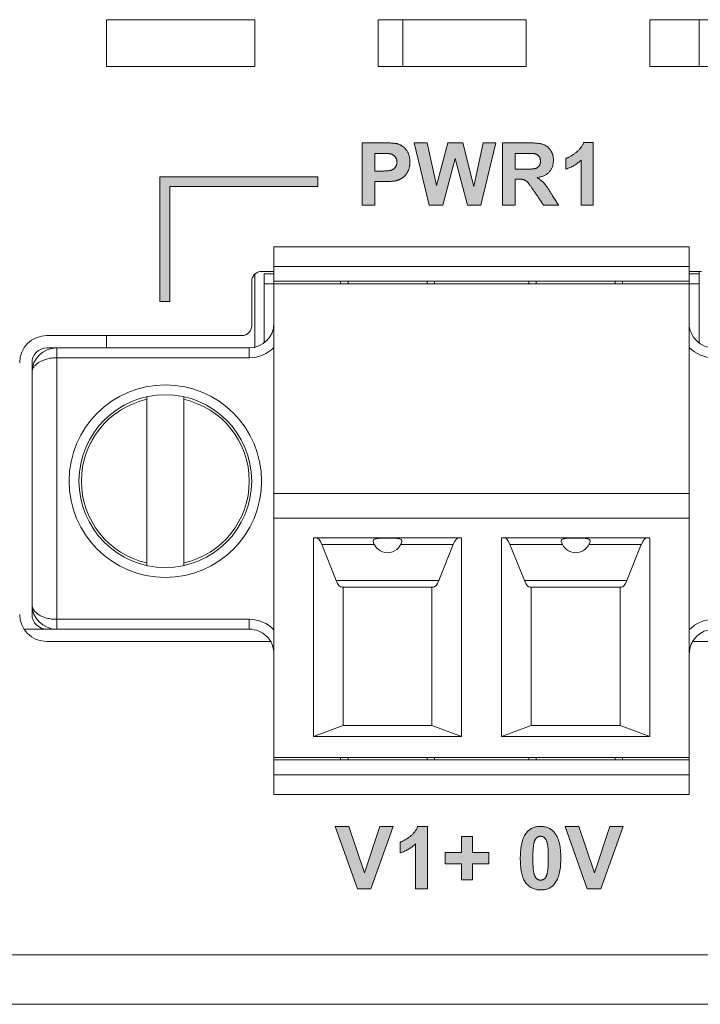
# Model space of a CAD drawing. Header units: millimetres. Extents: x 38 to 345, y 39 to 594.
# Tile 4 of 46: x 169 to 182, y 279 to 299. Entities that reach past the tile are written whole.
import ezdxf

# ---------------------------------------------------------------- set-up
doc = ezdxf.new("R2010")
doc.units = ezdxf.units.MM
doc.layers.add('PRINT', color=7, linetype='Continuous')

msp = doc.modelspace()

# ---------------------------------------------------------------- hatches: boundary and pattern name
at = {"layer": 'PRINT', "lineweight": 0}
h = msp.add_hatch(color=256, dxfattribs=at)
h.dxf.hatch_style = 2
edge = h.paths.add_edge_path()
edge.add_spline(control_points=[(175.45, 295.236), (175.45, 295.236), (175.45, 296.499), (175.45, 296.499), (175.45, 296.499), (175.859, 296.499), (175.859, 296.499), (176.014, 296.499), (176.115, 296.493), (176.162, 296.48), (176.234, 296.461), (176.295, 296.42), (176.344, 296.356), (176.392, 296.293), (176.417, 296.211), (176.417, 296.11), (176.417, 296.033), (176.403, 295.968), (176.375, 295.915), (176.347, 295.862), (176.311, 295.82), (176.267, 295.79), (176.224, 295.76), (176.18, 295.74), (176.135, 295.731), (176.074, 295.718), (175.986, 295.712), (175.871, 295.712), (175.871, 295.712), (175.705, 295.712), (175.705, 295.712), (175.705, 295.712), (175.705, 295.236), (175.705, 295.236), (175.705, 295.236), (175.45, 295.236), (175.45, 295.236)], knot_values=[0, 0, 0, 0, 1, 1, 1, 2, 2, 2, 3, 3, 3, 4, 4, 4, 5, 5, 5, 6, 6, 6, 7, 7, 7, 8, 8, 8, 9, 9, 9, 10, 10, 10, 11, 11, 11, 12, 12, 12, 12], degree=3, periodic=0)
edge = h.paths.add_edge_path()
edge.add_spline(control_points=[(175.705, 296.285), (175.705, 296.285), (175.705, 295.927), (175.705, 295.927), (175.705, 295.927), (175.844, 295.927), (175.844, 295.927), (175.945, 295.927), (176.012, 295.933), (176.046, 295.947), (176.08, 295.96), (176.106, 295.981), (176.125, 296.009), (176.145, 296.037), (176.154, 296.069), (176.154, 296.107), (176.154, 296.153), (176.141, 296.191), (176.114, 296.221), (176.087, 296.25), (176.053, 296.269), (176.011, 296.277), (175.981, 296.282), (175.92, 296.285), (175.828, 296.285), (175.828, 296.285), (175.705, 296.285), (175.705, 296.285)], knot_values=[0, 0, 0, 0, 1, 1, 1, 2, 2, 2, 3, 3, 3, 4, 4, 4, 5, 5, 5, 6, 6, 6, 7, 7, 7, 8, 8, 8, 9, 9, 9, 9], degree=3, periodic=0)
h = msp.add_hatch(color=256, dxfattribs=at)
h.dxf.hatch_style = 2
h.paths.add_polyline_path([(176.805, 295.236), (176.504, 296.499), (176.765, 296.499), (176.955, 295.632), (177.186, 296.499), (177.489, 296.499), (177.711, 295.617), (177.904, 296.499), (178.161, 296.499), (177.854, 295.236), (177.584, 295.236), (177.332, 296.18), (177.082, 295.236)])
h = msp.add_hatch(color=256, dxfattribs=at)
h.dxf.hatch_style = 2
edge = h.paths.add_edge_path()
edge.add_spline(control_points=[(178.292, 295.236), (178.292, 295.236), (178.292, 296.499), (178.292, 296.499), (178.292, 296.499), (178.828, 296.499), (178.828, 296.499), (178.963, 296.499), (179.062, 296.487), (179.122, 296.465), (179.184, 296.442), (179.233, 296.402), (179.269, 296.344), (179.306, 296.286), (179.325, 296.219), (179.325, 296.145), (179.325, 296.05), (179.297, 295.972), (179.241, 295.91), (179.185, 295.848), (179.102, 295.809), (178.991, 295.794), (179.046, 295.761), (179.092, 295.726), (179.128, 295.687), (179.164, 295.649), (179.212, 295.581), (179.273, 295.482), (179.273, 295.482), (179.427, 295.236), (179.427, 295.236), (179.427, 295.236), (179.122, 295.236), (179.122, 295.236), (179.122, 295.236), (178.938, 295.511), (178.938, 295.511), (178.872, 295.609), (178.828, 295.671), (178.803, 295.696), (178.779, 295.722), (178.754, 295.739), (178.727, 295.749), (178.7, 295.758), (178.657, 295.763), (178.598, 295.763), (178.598, 295.763), (178.547, 295.763), (178.547, 295.763), (178.547, 295.763), (178.547, 295.236), (178.547, 295.236), (178.547, 295.236), (178.292, 295.236), (178.292, 295.236)], knot_values=[0, 0, 0, 0, 1, 1, 1, 2, 2, 2, 3, 3, 3, 4, 4, 4, 5, 5, 5, 6, 6, 6, 7, 7, 7, 8, 8, 8, 9, 9, 9, 10, 10, 10, 11, 11, 11, 12, 12, 12, 13, 13, 13, 14, 14, 14, 15, 15, 15, 16, 16, 16, 17, 17, 17, 18, 18, 18, 18], degree=3, periodic=0)
edge = h.paths.add_edge_path()
edge.add_spline(control_points=[(178.547, 295.965), (178.547, 295.965), (178.735, 295.965), (178.735, 295.965), (178.858, 295.965), (178.934, 295.97), (178.965, 295.98), (178.995, 295.991), (179.019, 296.009), (179.036, 296.034), (179.053, 296.059), (179.062, 296.091), (179.062, 296.128), (179.062, 296.171), (179.05, 296.205), (179.028, 296.231), (179.005, 296.258), (178.973, 296.274), (178.932, 296.281), (178.911, 296.284), (178.849, 296.285), (178.746, 296.285), (178.746, 296.285), (178.547, 296.285), (178.547, 296.285), (178.547, 296.285), (178.547, 295.965), (178.547, 295.965)], knot_values=[0, 0, 0, 0, 1, 1, 1, 2, 2, 2, 3, 3, 3, 4, 4, 4, 5, 5, 5, 6, 6, 6, 7, 7, 7, 8, 8, 8, 9, 9, 9, 9], degree=3, periodic=0)
h = msp.add_hatch(color=256, dxfattribs=at)
h.dxf.hatch_style = 2
edge = h.paths.add_edge_path()
edge.add_spline(control_points=[(180.131, 295.236), (180.131, 295.236), (179.889, 295.236), (179.889, 295.236), (179.889, 295.236), (179.889, 296.148), (179.889, 296.148), (179.8, 296.066), (179.696, 296.004), (179.576, 295.965), (179.576, 295.965), (179.576, 296.184), (179.576, 296.184), (179.639, 296.205), (179.708, 296.244), (179.782, 296.302), (179.856, 296.36), (179.907, 296.427), (179.934, 296.504), (179.934, 296.504), (180.131, 296.504), (180.131, 296.504), (180.131, 296.504), (180.131, 295.236), (180.131, 295.236)], knot_values=[0, 0, 0, 0, 1, 1, 1, 2, 2, 2, 3, 3, 3, 4, 4, 4, 5, 5, 5, 6, 6, 6, 7, 7, 7, 8, 8, 8, 8], degree=3, periodic=0)
h = msp.add_hatch(color=256, dxfattribs=at)
h.dxf.hatch_style = 1
h.paths.add_polyline_path([(171.355, 293.286), (171.555, 293.286), (171.555, 295.611), (174.555, 295.611), (174.555, 295.811), (171.355, 295.811)])
h.paths.add_polyline_path([(202.674, 293.286), (202.874, 293.286), (202.874, 295.811), (199.674, 295.811), (199.674, 295.611), (202.674, 295.611)])
h = msp.add_hatch(color=256, dxfattribs=at)
h.dxf.hatch_style = 2
h.paths.add_polyline_path([(175.353, 281.381), (174.902, 282.643), (175.178, 282.643), (175.498, 281.709), (175.807, 282.643), (176.077, 282.643), (175.625, 281.381)])
h = msp.add_hatch(color=256, dxfattribs=at)
h.dxf.hatch_style = 2
edge = h.paths.add_edge_path()
edge.add_spline(control_points=[(176.773, 281.381), (176.773, 281.381), (176.531, 281.381), (176.531, 281.381), (176.531, 281.381), (176.531, 282.293), (176.531, 282.293), (176.443, 282.21), (176.339, 282.149), (176.218, 282.109), (176.218, 282.109), (176.218, 282.329), (176.218, 282.329), (176.282, 282.35), (176.35, 282.389), (176.424, 282.447), (176.498, 282.504), (176.549, 282.572), (176.577, 282.649), (176.577, 282.649), (176.773, 282.649), (176.773, 282.649), (176.773, 282.649), (176.773, 281.381), (176.773, 281.381)], knot_values=[0, 0, 0, 0, 1, 1, 1, 2, 2, 2, 3, 3, 3, 4, 4, 4, 5, 5, 5, 6, 6, 6, 7, 7, 7, 8, 8, 8, 8], degree=3, periodic=0)
h = msp.add_hatch(color=256, dxfattribs=at)
h.dxf.hatch_style = 2
edge = h.paths.add_edge_path()
edge.add_spline(control_points=[(179.064, 282.649), (179.186, 282.649), (179.282, 282.605), (179.351, 282.518), (179.433, 282.414), (179.474, 282.243), (179.474, 282.004), (179.474, 281.765), (179.433, 281.593), (179.35, 281.489), (179.282, 281.403), (179.186, 281.359), (179.064, 281.359), (178.941, 281.359), (178.842, 281.407), (178.767, 281.501), (178.692, 281.595), (178.654, 281.764), (178.654, 282.006), (178.654, 282.244), (178.695, 282.415), (178.778, 282.519), (178.847, 282.606), (178.942, 282.649), (179.064, 282.649)], knot_values=[0, 0, 0, 0, 1, 1, 1, 2, 2, 2, 3, 3, 3, 4, 4, 4, 5, 5, 5, 6, 6, 6, 7, 7, 7, 8, 8, 8, 8], degree=3, periodic=0)
edge = h.paths.add_edge_path()
edge.add_spline(control_points=[(179.064, 282.448), (179.035, 282.448), (179.009, 282.439), (178.986, 282.42), (178.963, 282.401), (178.945, 282.368), (178.932, 282.32), (178.916, 282.257), (178.907, 282.152), (178.907, 282.004), (178.907, 281.856), (178.915, 281.754), (178.93, 281.698), (178.945, 281.643), (178.964, 281.606), (178.986, 281.588), (179.009, 281.569), (179.035, 281.56), (179.064, 281.56), (179.093, 281.56), (179.12, 281.569), (179.142, 281.588), (179.165, 281.607), (179.183, 281.64), (179.196, 281.688), (179.213, 281.75), (179.221, 281.856), (179.221, 282.004), (179.221, 282.152), (179.213, 282.253), (179.198, 282.309), (179.183, 282.364), (179.165, 282.401), (179.142, 282.42), (179.119, 282.439), (179.093, 282.448), (179.064, 282.448)], knot_values=[0, 0, 0, 0, 1, 1, 1, 2, 2, 2, 3, 3, 3, 4, 4, 4, 5, 5, 5, 6, 6, 6, 7, 7, 7, 8, 8, 8, 9, 9, 9, 10, 10, 10, 11, 11, 11, 12, 12, 12, 12], degree=3, periodic=0)
h = msp.add_hatch(color=256, dxfattribs=at)
h.dxf.hatch_style = 2
h.paths.add_polyline_path([(180.011, 281.381), (179.56, 282.643), (179.837, 282.643), (180.156, 281.709), (180.465, 282.643), (180.736, 282.643), (180.284, 281.381)])
h = msp.add_hatch(color=256, dxfattribs=at)
h.dxf.hatch_style = 2
h.paths.add_polyline_path([(177.464, 281.563), (177.464, 281.891), (177.133, 281.891), (177.133, 282.117), (177.464, 282.117), (177.464, 282.445), (177.684, 282.445), (177.684, 282.117), (178.016, 282.117), (178.016, 281.891), (177.684, 281.891), (177.684, 281.563)])

# ---------------------------------------------------------------- linework, layer by layer
at = {"color": 7, "linetype": 'Continuous', "lineweight": 0}
for p, q in [((170.274, 298.994), (170.274, 298.044)), ((173.274, 298.994), (170.274, 298.994)), ((173.274, 298.044), (173.274, 298.994)), ((175.774, 298.994), (175.774, 298.044)), ((178.774, 298.994), (175.774, 298.994)), ((176.274, 298.994), (176.274, 298.044)), ((178.774, 298.044), (178.774, 298.994)), ((181.274, 298.994), (181.274, 298.044)), ((184.274, 298.994), (181.274, 298.994)), ((182.274, 298.994), (182.274, 298.044)), ((170.274, 298.044), (173.274, 298.044)), ((175.774, 298.044), (178.774, 298.044)), ((181.274, 298.044), (184.274, 298.044)), ((173.664, 294.394), (173.664, 293.994)), ((173.664, 294.394), (182.074, 294.394)), ((182.074, 294.394), (182.074, 293.994)), ((173.664, 293.894), (173.414, 293.894)), ((173.664, 293.994), (173.664, 293.694)), ((173.664, 293.994), (182.074, 293.994)), ((182.074, 293.694), (182.074, 293.994)), ((182.324, 293.894), (182.074, 293.894)), ((182.274, 293.894), (182.274, 293.844)), ((173.214, 293.694), (173.214, 292.794)), ((173.274, 293.694), (173.274, 293.836)), ((173.274, 292.794), (173.274, 293.694)), ((173.464, 293.844), (173.464, 293.644)), ((173.464, 293.844), (173.664, 293.844)), ((173.664, 293.694), (173.664, 293.644)), ((182.074, 293.694), (173.664, 293.694)), ((175.014, 293.694), (175.014, 293.644)), ((175.164, 293.694), (175.164, 293.644)), ((176.764, 293.694), (176.764, 293.644)), ((176.914, 293.694), (176.914, 293.644)), ((178.824, 293.694), (178.824, 293.644)), ((178.974, 293.694), (178.974, 293.644)), ((180.574, 293.694), (180.574, 293.644)), ((180.724, 293.694), (180.724, 293.644)), ((182.074, 293.844), (182.274, 293.844)), ((182.074, 293.694), (182.074, 293.644)), ((182.274, 293.844), (182.274, 293.644)), ((173.464, 293.644), (173.664, 293.644)), ((173.464, 293.644), (173.464, 292.444)), ((173.664, 293.644), (173.664, 289.394)), ((173.664, 293.644), (182.074, 293.644)), ((182.074, 293.644), (182.274, 293.644)), ((182.074, 289.394), (182.074, 293.644)), ((182.274, 293.644), (182.274, 292.444)), ((173.274, 292.344), (173.274, 292.794)), ((173.014, 292.594), (169.064, 292.594)), ((170.274, 292.594), (170.274, 292.344)), ((169.264, 292.344), (169.064, 292.344)), ((169.264, 292.344), (173.164, 292.344)), ((169.264, 292.344), (169.264, 292.144)), ((173.164, 292.144), (173.164, 292.344)), ((169.264, 292.144), (169.264, 286.844)), ((173.164, 292.144), (169.264, 292.144)), ((168.764, 292.044), (168.764, 291.844)), ((168.764, 287.144), (168.764, 291.844)), ((171.089, 291.302), (171.089, 291.352)), ((171.089, 291.302), (171.089, 287.985)), ((171.839, 291.352), (171.839, 291.302)), ((171.839, 291.302), (171.839, 287.985)), ((173.664, 289.394), (173.664, 288.894)), ((173.664, 289.394), (182.074, 289.394)), ((182.074, 288.894), (182.074, 289.394)), ((173.664, 288.894), (173.664, 284.044)), ((182.074, 288.894), (173.664, 288.894)), ((182.074, 288.894), (182.074, 284.044)), ((174.464, 288.494), (177.464, 288.494)), ((174.464, 288.494), (174.464, 284.467)), ((177.464, 288.494), (177.464, 284.467)), ((178.274, 288.494), (181.274, 288.494)), ((178.274, 288.494), (178.274, 284.467)), ((181.274, 288.494), (181.274, 284.467)), ((175.696, 288.36), (174.633, 288.36)), ((174.926, 287.628), (174.633, 288.36)), ((177.295, 288.36), (176.233, 288.36)), ((177.003, 287.628), (177.295, 288.36)), ((179.506, 288.36), (178.443, 288.36)), ((178.443, 288.36), (178.736, 287.628)), ((181.105, 288.36), (180.043, 288.36)), ((181.105, 288.36), (180.813, 287.628)), ((171.089, 287.935), (171.089, 287.985)), ((171.839, 287.985), (171.839, 287.935)), ((174.926, 287.628), (177.003, 287.628)), ((175.064, 287.494), (175.041, 287.494)), ((176.887, 287.494), (175.064, 287.494)), ((175.064, 284.694), (175.064, 287.494)), ((176.864, 284.694), (176.864, 287.494)), ((178.736, 287.628), (180.813, 287.628)), ((178.874, 287.494), (178.851, 287.494)), ((180.674, 287.494), (178.874, 287.494)), ((178.874, 284.694), (178.874, 287.494)), ((180.697, 287.494), (180.674, 287.494)), ((180.674, 284.694), (180.674, 287.494)), ((168.764, 287.144), (168.764, 286.944)), ((169.264, 286.844), (173.164, 286.844)), ((169.264, 286.844), (169.264, 286.644)), ((173.164, 286.644), (173.164, 286.844)), ((169.064, 286.644), (168.604, 286.644)), ((169.064, 286.644), (169.264, 286.644)), ((173.164, 286.644), (169.264, 286.644)), ((169.064, 286.394), (173.518, 286.394)), ((173.518, 286.394), (173.597, 286.394)), ((182.141, 286.394), (186.674, 286.394)), ((175.064, 284.694), (174.464, 284.467)), ((175.064, 284.694), (176.864, 284.694)), ((177.464, 284.467), (176.864, 284.694)), ((178.874, 284.694), (178.274, 284.467)), ((178.874, 284.694), (180.674, 284.694)), ((181.274, 284.467), (180.674, 284.694)), ((174.464, 284.467), (177.464, 284.467)), ((178.274, 284.467), (181.274, 284.467)), ((173.664, 284.044), (173.664, 283.994)), ((173.664, 284.044), (182.074, 284.044)), ((173.664, 283.994), (173.664, 283.694)), ((173.664, 283.994), (182.074, 283.994)), ((175.014, 284.044), (175.014, 283.994)), ((175.164, 284.044), (175.164, 283.994)), ((176.764, 284.044), (176.764, 283.994)), ((176.914, 284.044), (176.914, 283.994)), ((178.824, 284.044), (178.824, 283.994)), ((178.974, 284.044), (178.974, 283.994)), ((180.574, 284.044), (180.574, 283.994)), ((180.724, 284.044), (180.724, 283.994)), ((182.074, 284.044), (182.074, 283.994)), ((182.074, 283.694), (182.074, 283.994)), ((173.664, 283.694), (173.664, 283.294)), ((182.074, 283.694), (173.664, 283.694)), ((182.074, 283.694), (182.074, 283.294)), ((173.664, 283.294), (182.074, 283.294)), ((149.274, 280.044), (217.074, 280.044)), ((217.074, 279.044), (149.274, 279.044))]:
    msp.add_line(p, q, dxfattribs=at)
for centre, radius, start, end in [((173.414, 293.694), 0.2, 90, 180), ((173.014, 292.794), 0.2, 270, 0), ((173.164, 292.844), 0.5, 270, 0), ((182.574, 292.844), 0.5, 180, 225.0535), ((169.064, 292.044), 0.55, 90, 180), ((182.574, 292.844), 0.5, 225.0535, 270), ((169.064, 292.044), 0.3, 90, 180), ((169.264, 291.844), 0.5, 90, 180), ((173.164, 292.844), 0.7, 270, 315.5847), ((182.574, 292.844), 0.7, 224.4153, 270), ((171.464, 289.644), 1.95, 90, 270), ((171.464, 289.644), 1.95, 270, 90), ((171.464, 289.644), 1.75, 90, 270), ((171.464, 289.644), 1.7, 102.7436, 257.2564), ((171.464, 289.644), 1.75, 270, 90), ((171.464, 289.644), 1.7, 282.7436, 77.2564), ((175.964, 288.494), 0.3, 193.5273, 270), ((175.964, 288.494), 0.3, 270, 346.4727), ((179.774, 288.494), 0.3, 193.5273, 270), ((179.774, 288.494), 0.3, 270, 346.4727), ((169.264, 287.144), 0.5, 180, 270), ((169.064, 286.944), 0.55, 180, 270), ((169.064, 286.944), 0.3, 180, 270), ((173.164, 286.144), 0.7, 44.4153, 90), ((182.574, 286.144), 0.7, 90, 135.5847), ((173.164, 286.144), 0.5, 45.0535, 90), ((173.164, 286.144), 0.5, 0, 45.0535), ((182.574, 286.144), 0.5, 90, 180)]:
    msp.add_arc(centre, radius, start, end, dxfattribs=at)
for centre, start_param, end_param in [((174.518, 287.494), -0.523581, 0), ((177.411, 287.494), 0, 0.523581), ((178.328, 287.494), -0.523581, 0), ((181.221, 287.494), 0, 0.523581), ((175.041, 288.494), -3.665174, -3.141593), ((176.887, 288.494), -3.141593, -2.618011), ((178.851, 288.494), -3.665174, -3.141593), ((180.697, 288.494), -3.141593, -2.618011)]:
    msp.add_ellipse(centre, major_axis=(0, 1), ratio=0.230769, start_param=start_param, end_param=end_param, dxfattribs=at)
for points, knots in [([(168.764, 291.844), (168.764, 291.862), (168.77, 291.9), (168.797, 291.955), (168.84, 292.005), (168.924, 292.07), (169.035, 292.115), (169.16, 292.139), (169.229, 292.144), (169.264, 292.144)], [0, 0, 0, 0, 0.086816, 0.178904, 0.281556, 0.397838, 0.675068, 0.834092, 1, 1, 1, 1]), ([(175.673, 288.423), (175.671, 288.43), (175.672, 288.445), (175.689, 288.463), (175.716, 288.474), (175.753, 288.482), (175.798, 288.487), (175.85, 288.49), (175.906, 288.491), (175.945, 288.491), (175.964, 288.491)], [0, 0, 0, 0, 0.062898, 0.129893, 0.219039, 0.33548, 0.477339, 0.639616, 0.81626, 1, 1, 1, 1]), ([(175.964, 288.491), (175.984, 288.491), (176.023, 288.491), (176.079, 288.49), (176.131, 288.487), (176.176, 288.482), (176.212, 288.474), (176.24, 288.463), (176.257, 288.445), (176.258, 288.43), (176.256, 288.423)], [0, 0, 0, 0, 0.183731, 0.360358, 0.52264, 0.664519, 0.780971, 0.870118, 0.937105, 1, 1, 1, 1]), ([(179.483, 288.423), (179.481, 288.43), (179.482, 288.445), (179.499, 288.463), (179.526, 288.474), (179.563, 288.482), (179.608, 288.487), (179.66, 288.49), (179.716, 288.491), (179.755, 288.491), (179.774, 288.491)], [0, 0, 0, 0, 0.062898, 0.129893, 0.219039, 0.33548, 0.477339, 0.639616, 0.81626, 1, 1, 1, 1]), ([(179.774, 288.491), (179.794, 288.491), (179.833, 288.491), (179.889, 288.49), (179.941, 288.487), (179.986, 288.482), (180.022, 288.474), (180.05, 288.463), (180.067, 288.445), (180.068, 288.43), (180.066, 288.423)], [0, 0, 0, 0, 0.183731, 0.360358, 0.52264, 0.664519, 0.780971, 0.870118, 0.937105, 1, 1, 1, 1]), ([(169.264, 286.844), (169.229, 286.843), (169.16, 286.848), (169.034, 286.872), (168.924, 286.917), (168.84, 286.982), (168.797, 287.033), (168.77, 287.087), (168.764, 287.125), (168.764, 287.144)], [0, 0, 0, 0, 0.165944, 0.324986, 0.602173, 0.718442, 0.821083, 0.913185, 1, 1, 1, 1])]:
    msp.add_open_spline(points, degree=3, knots=knots, dxfattribs=at)
at = {"layer": 'PRINT', "lineweight": 0}
for points in [[(175.45, 295.236), (175.45, 295.248), (175.45, 295.282), (175.45, 295.336), (175.45, 295.405), (175.45, 295.489), (175.45, 295.582), (175.45, 295.684), (175.45, 295.791), (175.45, 295.899), (175.45, 296.007), (175.45, 296.111), (175.45, 296.208), (175.45, 296.296), (175.45, 296.372), (175.45, 296.433), (175.45, 296.475), (175.45, 296.497), (175.451, 296.499), (175.459, 296.499), (175.474, 296.499), (175.495, 296.499), (175.52, 296.499), (175.549, 296.499), (175.581, 296.499), (175.615, 296.499), (175.65, 296.499), (175.685, 296.499), (175.719, 296.499), (175.752, 296.499), (175.782, 296.499), (175.808, 296.499), (175.83, 296.499), (175.846, 296.499), (175.856, 296.499), (175.863, 296.499), (175.889, 296.499), (175.914, 296.498), (175.938, 296.498), (175.961, 296.498), (175.983, 296.497), (176.003, 296.496), (176.023, 296.496), (176.041, 296.495), (176.059, 296.494), (176.075, 296.492), (176.09, 296.491), (176.105, 296.49), (176.118, 296.488), (176.13, 296.486), (176.141, 296.484), (176.151, 296.482), (176.16, 296.48), (176.171, 296.477), (176.183, 296.473), (176.195, 296.469), (176.207, 296.464), (176.219, 296.459), (176.23, 296.454), (176.241, 296.448), (176.252, 296.441), (176.262, 296.434), (176.272, 296.427), (176.282, 296.419), (176.292, 296.411), (176.302, 296.402), (176.311, 296.393), (176.32, 296.384), (176.329, 296.374), (176.338, 296.363), (176.346, 296.352), (176.354, 296.341), (176.362, 296.33), (176.369, 296.318), (176.376, 296.305), (176.382, 296.293), (176.387, 296.28), (176.392, 296.266), (176.397, 296.252), (176.401, 296.238), (176.405, 296.224), (176.408, 296.209), (176.411, 296.194), (176.413, 296.178), (176.415, 296.162), (176.416, 296.146), (176.417, 296.129), (176.417, 296.112), (176.417, 296.098), (176.416, 296.085), (176.416, 296.072), (176.415, 296.06), (176.414, 296.048), (176.412, 296.036), (176.41, 296.024), (176.408, 296.012), (176.406, 296.001), (176.403, 295.99), (176.4, 295.979), (176.397, 295.968), (176.394, 295.958), (176.39, 295.948), (176.386, 295.938), (176.382, 295.929), (176.377, 295.919), (176.372, 295.91), (176.367, 295.901), (176.362, 295.893), (176.357, 295.884), (176.351, 295.876), (176.346, 295.868), (176.34, 295.86), (176.334, 295.853), (176.328, 295.846), (176.322, 295.839), (176.315, 295.832), (176.309, 295.825), (176.302, 295.819), (176.296, 295.812), (176.289, 295.806), (176.281, 295.801), (176.274, 295.795), (176.267, 295.79), (176.259, 295.785), (176.252, 295.78), (176.244, 295.775), (176.237, 295.771), (176.229, 295.767), (176.222, 295.762), (176.214, 295.759), (176.207, 295.755), (176.199, 295.751), (176.191, 295.748), (176.184, 295.745), (176.176, 295.742), (176.169, 295.74), (176.161, 295.737), (176.153, 295.735), (176.146, 295.733), (176.138, 295.731), (176.128, 295.729), (176.117, 295.727), (176.105, 295.725), (176.093, 295.724), (176.08, 295.722), (176.067, 295.721), (176.053, 295.719), (176.039, 295.718), (176.024, 295.717), (176.009, 295.716), (175.993, 295.715), (175.976, 295.714), (175.959, 295.714), (175.942, 295.713), (175.923, 295.713), (175.905, 295.712), (175.886, 295.712), (175.871, 295.712), (175.868, 295.712), (175.863, 295.712), (175.856, 295.712), (175.846, 295.712), (175.835, 295.712), (175.822, 295.712), (175.808, 295.712), (175.794, 295.712), (175.78, 295.712), (175.766, 295.712), (175.752, 295.712), (175.74, 295.712), (175.729, 295.712), (175.719, 295.712), (175.712, 295.712), (175.707, 295.712), (175.705, 295.712), (175.705, 295.709), (175.705, 295.698), (175.705, 295.679), (175.705, 295.653), (175.705, 295.623), (175.705, 295.588), (175.705, 295.55), (175.705, 295.51), (175.705, 295.469), (175.705, 295.428), (175.705, 295.389), (175.705, 295.352), (175.705, 295.318), (175.705, 295.288), (175.705, 295.264), (175.705, 295.247), (175.705, 295.238), (175.704, 295.236), (175.7, 295.236), (175.691, 295.236), (175.679, 295.236), (175.664, 295.236), (175.646, 295.236), (175.626, 295.236), (175.605, 295.236), (175.584, 295.236), (175.562, 295.236), (175.54, 295.236), (175.52, 295.236), (175.501, 295.236), (175.484, 295.236), (175.47, 295.236), (175.459, 295.236), (175.452, 295.236)], [(178.292, 295.236), (178.292, 295.248), (178.292, 295.281), (178.292, 295.334), (178.292, 295.402), (178.292, 295.484), (178.292, 295.576), (178.292, 295.676), (178.292, 295.781), (178.292, 295.888), (178.292, 295.995), (178.292, 296.099), (178.292, 296.196), (178.292, 296.284), (178.292, 296.361), (178.292, 296.424), (178.292, 296.469), (178.292, 296.494), (178.293, 296.499), (178.301, 296.499), (178.319, 296.499), (178.344, 296.499), (178.375, 296.499), (178.412, 296.499), (178.452, 296.499), (178.496, 296.499), (178.541, 296.499), (178.587, 296.499), (178.632, 296.499), (178.675, 296.499), (178.715, 296.499), (178.751, 296.499), (178.781, 296.499), (178.805, 296.499), (178.821, 296.499), (178.828, 296.499), (178.846, 296.499), (178.868, 296.498), (178.89, 296.498), (178.91, 296.497), (178.93, 296.496), (178.949, 296.495), (178.968, 296.494), (178.986, 296.492), (179.003, 296.49), (179.019, 296.488), (179.035, 296.486), (179.05, 296.484), (179.064, 296.481), (179.077, 296.478), (179.09, 296.475), (179.102, 296.471), (179.114, 296.468), (179.124, 296.464), (179.135, 296.46), (179.145, 296.455), (179.154, 296.451), (179.164, 296.446), (179.173, 296.44), (179.182, 296.434), (179.191, 296.428), (179.2, 296.422), (179.208, 296.415), (179.216, 296.408), (179.224, 296.4), (179.232, 296.392), (179.239, 296.384), (179.246, 296.376), (179.253, 296.367), (179.26, 296.358), (179.267, 296.348), (179.273, 296.338), (179.279, 296.328), (179.284, 296.318), (179.289, 296.308), (179.294, 296.297), (179.299, 296.286), (179.303, 296.276), (179.307, 296.265), (179.31, 296.253), (179.313, 296.242), (179.316, 296.231), (179.318, 296.219), (179.32, 296.207), (179.322, 296.195), (179.323, 296.183), (179.324, 296.171), (179.324, 296.158), (179.325, 296.146), (179.324, 296.13), (179.324, 296.114), (179.322, 296.099), (179.32, 296.084), (179.318, 296.069), (179.315, 296.054), (179.312, 296.04), (179.308, 296.027), (179.303, 296.013), (179.298, 296), (179.292, 295.987), (179.286, 295.975), (179.279, 295.963), (179.272, 295.951), (179.264, 295.939), (179.256, 295.928), (179.247, 295.917), (179.238, 295.907), (179.228, 295.896), (179.217, 295.887), (179.206, 295.877), (179.195, 295.869), (179.183, 295.86), (179.17, 295.852), (179.157, 295.845), (179.143, 295.838), (179.129, 295.831), (179.114, 295.825), (179.099, 295.819), (179.083, 295.814), (179.067, 295.809), (179.05, 295.805), (179.033, 295.801), (179.015, 295.797), (178.996, 295.794), (178.998, 295.79), (179.007, 295.784), (179.016, 295.778), (179.025, 295.773), (179.033, 295.767), (179.042, 295.761), (179.05, 295.755), (179.058, 295.749), (179.066, 295.743), (179.074, 295.737), (179.081, 295.731), (179.088, 295.725), (179.096, 295.719), (179.103, 295.713), (179.109, 295.706), (179.116, 295.7), (179.122, 295.693), (179.128, 295.687), (179.135, 295.68), (179.141, 295.672), (179.148, 295.664), (179.155, 295.656), (179.162, 295.646), (179.17, 295.637), (179.177, 295.626), (179.185, 295.615), (179.193, 295.604), (179.202, 295.592), (179.211, 295.579), (179.22, 295.566), (179.229, 295.552), (179.238, 295.537), (179.248, 295.522), (179.258, 295.507), (179.268, 295.491), (179.273, 295.482), (179.276, 295.477), (179.281, 295.469), (179.289, 295.457), (179.298, 295.442), (179.309, 295.425), (179.32, 295.407), (179.333, 295.386), (179.346, 295.366), (179.359, 295.345), (179.372, 295.324), (179.384, 295.305), (179.396, 295.286), (179.406, 295.27), (179.414, 295.256), (179.421, 295.246), (179.425, 295.239), (179.427, 295.236), (179.425, 295.236), (179.417, 295.236), (179.405, 295.236), (179.389, 295.236), (179.37, 295.236), (179.348, 295.236), (179.324, 295.236), (179.298, 295.236), (179.272, 295.236), (179.247, 295.236), (179.222, 295.236), (179.198, 295.236), (179.176, 295.236), (179.157, 295.236), (179.142, 295.236), (179.13, 295.236), (179.124, 295.236), (179.122, 295.236), (179.119, 295.24), (179.114, 295.249), (179.105, 295.261), (179.095, 295.277), (179.082, 295.295), (179.069, 295.316), (179.054, 295.338), (179.038, 295.361), (179.023, 295.385), (179.007, 295.408), (178.992, 295.43), (178.978, 295.451), (178.966, 295.469), (178.955, 295.485), (178.947, 295.498), (178.941, 295.507), (178.938, 295.511), (178.93, 295.522), (178.92, 295.538), (178.91, 295.553), (178.9, 295.567), (178.89, 295.581), (178.881, 295.594), (178.872, 295.607), (178.864, 295.618), (178.856, 295.629), (178.849, 295.64), (178.842, 295.649), (178.835, 295.658), (178.829, 295.666), (178.823, 295.674), (178.817, 295.681), (178.812, 295.687), (178.808, 295.692), (178.803, 295.697), (178.799, 295.701), (178.795, 295.705), (178.791, 295.709), (178.787, 295.713), (178.782, 295.716), (178.778, 295.72), (178.774, 295.723), (178.77, 295.726), (178.765, 295.729), (178.761, 295.732), (178.756, 295.735), (178.752, 295.738), (178.748, 295.74), (178.743, 295.742), (178.738, 295.744), (178.734, 295.746), (178.729, 295.748), (178.725, 295.75), (178.72, 295.751), (178.715, 295.753), (178.709, 295.754), (178.703, 295.755), (178.697, 295.756), (178.691, 295.758), (178.684, 295.758), (178.677, 295.759), (178.67, 295.76), (178.662, 295.761), (178.654, 295.761), (178.646, 295.762), (178.637, 295.762), (178.629, 295.763), (178.619, 295.763), (178.61, 295.763), (178.6, 295.763), (178.598, 295.763), (178.597, 295.763), (178.595, 295.763), (178.592, 295.763), (178.589, 295.763), (178.585, 295.763), (178.581, 295.763), (178.577, 295.763), (178.573, 295.763), (178.568, 295.763), (178.564, 295.763), (178.56, 295.763), (178.556, 295.763), (178.553, 295.763), (178.55, 295.763), (178.548, 295.763), (178.547, 295.763), (178.547, 295.763), (178.547, 295.756), (178.547, 295.74), (178.547, 295.717), (178.547, 295.687), (178.547, 295.652), (178.547, 295.612), (178.547, 295.57), (178.547, 295.526), (178.547, 295.481), (178.547, 295.437), (178.547, 295.394), (178.547, 295.354), (178.547, 295.318), (178.547, 295.287), (178.547, 295.263), (178.547, 295.245), (178.547, 295.237), (178.546, 295.236), (178.541, 295.236), (178.532, 295.236), (178.519, 295.236), (178.504, 295.236), (178.486, 295.236), (178.466, 295.236), (178.445, 295.236), (178.424, 295.236), (178.402, 295.236), (178.381, 295.236), (178.36, 295.236), (178.342, 295.236), (178.325, 295.236), (178.312, 295.236), (178.301, 295.236), (178.294, 295.236)], [(180.131, 295.236), (180.128, 295.236), (180.122, 295.236), (180.111, 295.236), (180.097, 295.236), (180.081, 295.236), (180.062, 295.236), (180.042, 295.236), (180.022, 295.236), (180, 295.236), (179.98, 295.236), (179.959, 295.236), (179.941, 295.236), (179.924, 295.236), (179.91, 295.236), (179.899, 295.236), (179.892, 295.236), (179.889, 295.236), (179.889, 295.243), (179.889, 295.267), (179.889, 295.305), (179.889, 295.355), (179.889, 295.416), (179.889, 295.485), (179.889, 295.559), (179.889, 295.637), (179.889, 295.717), (179.889, 295.796), (179.889, 295.873), (179.889, 295.944), (179.889, 296.008), (179.889, 296.062), (179.889, 296.105), (179.889, 296.135), (179.889, 296.148), (179.877, 296.138), (179.861, 296.124), (179.845, 296.11), (179.828, 296.097), (179.811, 296.085), (179.794, 296.072), (179.777, 296.061), (179.759, 296.049), (179.741, 296.038), (179.722, 296.028), (179.704, 296.018), (179.684, 296.008), (179.665, 295.999), (179.645, 295.991), (179.625, 295.983), (179.605, 295.975), (179.584, 295.967), (179.576, 295.966), (179.576, 295.97), (179.576, 295.979), (179.576, 295.99), (179.576, 296.004), (179.576, 296.02), (179.576, 296.038), (179.576, 296.057), (179.576, 296.076), (179.576, 296.095), (179.576, 296.113), (179.576, 296.131), (179.576, 296.147), (179.576, 296.16), (179.576, 296.172), (179.576, 296.179), (179.576, 296.184), (179.582, 296.186), (179.593, 296.19), (179.604, 296.194), (179.615, 296.199), (179.627, 296.204), (179.639, 296.21), (179.65, 296.216), (179.662, 296.222), (179.674, 296.229), (179.686, 296.236), (179.698, 296.243), (179.711, 296.251), (179.723, 296.259), (179.736, 296.268), (179.748, 296.277), (179.761, 296.286), (179.774, 296.296), (179.787, 296.306), (179.799, 296.316), (179.811, 296.327), (179.823, 296.337), (179.834, 296.348), (179.845, 296.359), (179.855, 296.37), (179.865, 296.382), (179.874, 296.394), (179.883, 296.405), (179.891, 296.417), (179.899, 296.43), (179.906, 296.442), (179.913, 296.455), (179.919, 296.468), (179.925, 296.481), (179.931, 296.494), (179.934, 296.504), (179.937, 296.504), (179.944, 296.504), (179.953, 296.504), (179.965, 296.504), (179.978, 296.504), (179.994, 296.504), (180.01, 296.504), (180.027, 296.504), (180.044, 296.504), (180.061, 296.504), (180.077, 296.504), (180.092, 296.504), (180.105, 296.504), (180.116, 296.504), (180.124, 296.504), (180.129, 296.504), (180.131, 296.504), (180.131, 296.488), (180.131, 296.45), (180.131, 296.393), (180.131, 296.319), (180.131, 296.231), (180.131, 296.133), (180.131, 296.028), (180.131, 295.919), (180.131, 295.808), (180.131, 295.698), (180.131, 295.594), (180.131, 295.497), (180.131, 295.411), (180.131, 295.339), (180.131, 295.284), (180.131, 295.249)], [(175.705, 296.285), (175.705, 296.282), (175.705, 296.272), (175.705, 296.256), (175.705, 296.236), (175.705, 296.212), (175.705, 296.185), (175.705, 296.156), (175.705, 296.125), (175.705, 296.094), (175.705, 296.063), (175.705, 296.033), (175.705, 296.006), (175.705, 295.981), (175.705, 295.96), (175.705, 295.943), (175.705, 295.932), (175.705, 295.927), (175.705, 295.927), (175.709, 295.927), (175.714, 295.927), (175.722, 295.927), (175.731, 295.927), (175.741, 295.927), (175.752, 295.927), (175.764, 295.927), (175.776, 295.927), (175.788, 295.927), (175.8, 295.927), (175.811, 295.927), (175.821, 295.927), (175.83, 295.927), (175.837, 295.927), (175.841, 295.927), (175.844, 295.927), (175.854, 295.927), (175.871, 295.927), (175.887, 295.927), (175.902, 295.928), (175.917, 295.928), (175.931, 295.929), (175.944, 295.93), (175.957, 295.931), (175.969, 295.932), (175.981, 295.933), (175.991, 295.934), (176.001, 295.936), (176.011, 295.937), (176.019, 295.939), (176.028, 295.941), (176.035, 295.943), (176.042, 295.945), (176.048, 295.947), (176.053, 295.95), (176.059, 295.952), (176.065, 295.955), (176.07, 295.958), (176.075, 295.961), (176.08, 295.964), (176.085, 295.968), (176.09, 295.971), (176.094, 295.975), (176.099, 295.979), (176.103, 295.982), (176.107, 295.987), (176.111, 295.991), (176.115, 295.995), (176.119, 296), (176.122, 296.004), (176.126, 296.009), (176.129, 296.014), (176.132, 296.019), (176.135, 296.024), (176.138, 296.03), (176.14, 296.035), (176.142, 296.04), (176.144, 296.046), (176.146, 296.051), (176.148, 296.057), (176.149, 296.063), (176.151, 296.069), (176.152, 296.075), (176.153, 296.081), (176.153, 296.087), (176.154, 296.093), (176.154, 296.1), (176.154, 296.106), (176.154, 296.114), (176.154, 296.122), (176.153, 296.129), (176.152, 296.137), (176.151, 296.144), (176.149, 296.151), (176.148, 296.158), (176.146, 296.165), (176.143, 296.172), (176.141, 296.178), (176.138, 296.184), (176.135, 296.191), (176.132, 296.197), (176.128, 296.202), (176.124, 296.208), (176.12, 296.214), (176.115, 296.219), (176.111, 296.224), (176.106, 296.229), (176.101, 296.234), (176.095, 296.238), (176.09, 296.242), (176.085, 296.246), (176.079, 296.25), (176.073, 296.254), (176.068, 296.257), (176.061, 296.26), (176.055, 296.263), (176.049, 296.266), (176.043, 296.268), (176.036, 296.27), (176.029, 296.272), (176.022, 296.274), (176.015, 296.276), (176.009, 296.277), (176.003, 296.278), (175.996, 296.279), (175.989, 296.28), (175.981, 296.28), (175.973, 296.281), (175.964, 296.282), (175.955, 296.282), (175.944, 296.283), (175.933, 296.283), (175.922, 296.284), (175.91, 296.284), (175.897, 296.285), (175.884, 296.285), (175.87, 296.285), (175.855, 296.285), (175.84, 296.285), (175.828, 296.285), (175.826, 296.285), (175.822, 296.285), (175.816, 296.285), (175.809, 296.285), (175.801, 296.285), (175.791, 296.285), (175.781, 296.285), (175.77, 296.285), (175.76, 296.285), (175.749, 296.285), (175.739, 296.285), (175.73, 296.285), (175.721, 296.285), (175.715, 296.285), (175.709, 296.285), (175.706, 296.285)], [(178.547, 295.965), (178.549, 295.965), (178.554, 295.965), (178.562, 295.965), (178.573, 295.965), (178.585, 295.965), (178.6, 295.965), (178.615, 295.965), (178.631, 295.965), (178.648, 295.965), (178.664, 295.965), (178.679, 295.965), (178.694, 295.965), (178.707, 295.965), (178.718, 295.965), (178.727, 295.965), (178.733, 295.965), (178.735, 295.965), (178.752, 295.965), (178.772, 295.965), (178.791, 295.965), (178.809, 295.966), (178.827, 295.966), (178.843, 295.967), (178.858, 295.967), (178.873, 295.968), (178.887, 295.969), (178.899, 295.97), (178.911, 295.971), (178.922, 295.972), (178.932, 295.973), (178.941, 295.975), (178.949, 295.976), (178.956, 295.978), (178.962, 295.979), (178.967, 295.981), (178.973, 295.983), (178.978, 295.985), (178.983, 295.988), (178.987, 295.99), (178.992, 295.993), (178.996, 295.995), (179.001, 295.998), (179.005, 296.001), (179.009, 296.004), (179.013, 296.008), (179.017, 296.011), (179.021, 296.015), (179.024, 296.019), (179.028, 296.023), (179.031, 296.027), (179.034, 296.031), (179.037, 296.035), (179.04, 296.04), (179.043, 296.044), (179.045, 296.049), (179.047, 296.054), (179.05, 296.059), (179.052, 296.064), (179.053, 296.069), (179.055, 296.075), (179.056, 296.08), (179.058, 296.086), (179.059, 296.092), (179.06, 296.098), (179.061, 296.104), (179.061, 296.11), (179.062, 296.116), (179.062, 296.123), (179.062, 296.129), (179.062, 296.137), (179.061, 296.144), (179.061, 296.151), (179.06, 296.157), (179.059, 296.164), (179.058, 296.171), (179.056, 296.177), (179.054, 296.183), (179.052, 296.189), (179.05, 296.195), (179.048, 296.2), (179.045, 296.206), (179.042, 296.211), (179.039, 296.216), (179.036, 296.221), (179.032, 296.226), (179.028, 296.231), (179.024, 296.235), (179.02, 296.24), (179.016, 296.244), (179.011, 296.248), (179.006, 296.251), (179.001, 296.255), (178.996, 296.258), (178.991, 296.261), (178.985, 296.264), (178.98, 296.267), (178.974, 296.269), (178.968, 296.272), (178.961, 296.274), (178.955, 296.276), (178.948, 296.277), (178.941, 296.279), (178.934, 296.28), (178.929, 296.281), (178.925, 296.282), (178.919, 296.282), (178.913, 296.282), (178.906, 296.283), (178.898, 296.283), (178.889, 296.284), (178.88, 296.284), (178.869, 296.284), (178.858, 296.284), (178.846, 296.285), (178.833, 296.285), (178.819, 296.285), (178.804, 296.285), (178.789, 296.285), (178.773, 296.285), (178.756, 296.285), (178.745, 296.285), (178.742, 296.285), (178.735, 296.285), (178.725, 296.285), (178.713, 296.285), (178.699, 296.285), (178.683, 296.285), (178.666, 296.285), (178.649, 296.285), (178.632, 296.285), (178.615, 296.285), (178.599, 296.285), (178.584, 296.285), (178.571, 296.285), (178.561, 296.285), (178.553, 296.285), (178.548, 296.285), (178.547, 296.285), (178.547, 296.281), (178.547, 296.271), (178.547, 296.256), (178.547, 296.237), (178.547, 296.215), (178.547, 296.19), (178.547, 296.163), (178.547, 296.136), (178.547, 296.108), (178.547, 296.081), (178.547, 296.054), (178.547, 296.03), (178.547, 296.009), (178.547, 295.991), (178.547, 295.977), (178.547, 295.968)], [(176.773, 281.381), (176.771, 281.381), (176.764, 281.381), (176.753, 281.381), (176.74, 281.381), (176.723, 281.381), (176.705, 281.381), (176.685, 281.381), (176.664, 281.381), (176.643, 281.381), (176.622, 281.381), (176.602, 281.381), (176.583, 281.381), (176.566, 281.381), (176.552, 281.381), (176.541, 281.381), (176.534, 281.381), (176.531, 281.381), (176.531, 281.388), (176.531, 281.411), (176.531, 281.449), (176.531, 281.5), (176.531, 281.561), (176.531, 281.629), (176.531, 281.704), (176.531, 281.782), (176.531, 281.862), (176.531, 281.941), (176.531, 282.017), (176.531, 282.088), (176.531, 282.152), (176.531, 282.207), (176.531, 282.25), (176.531, 282.279), (176.531, 282.293), (176.519, 282.282), (176.504, 282.268), (176.487, 282.255), (176.471, 282.242), (176.454, 282.229), (176.437, 282.217), (176.419, 282.205), (176.401, 282.194), (176.383, 282.183), (176.365, 282.173), (176.346, 282.163), (176.327, 282.153), (176.307, 282.144), (176.288, 282.135), (176.267, 282.127), (176.247, 282.119), (176.226, 282.112), (176.218, 282.11), (176.218, 282.115), (176.218, 282.123), (176.218, 282.135), (176.218, 282.149), (176.218, 282.165), (176.218, 282.183), (176.218, 282.201), (176.218, 282.221), (176.218, 282.24), (176.218, 282.258), (176.218, 282.276), (176.218, 282.292), (176.218, 282.305), (176.218, 282.317), (176.218, 282.324), (176.218, 282.329), (176.224, 282.331), (176.235, 282.335), (176.246, 282.339), (176.258, 282.344), (176.269, 282.349), (176.281, 282.355), (176.293, 282.361), (176.305, 282.367), (176.317, 282.374), (176.329, 282.381), (176.341, 282.388), (176.353, 282.396), (176.365, 282.404), (176.378, 282.413), (176.391, 282.421), (176.403, 282.431), (176.416, 282.44), (176.429, 282.451), (176.442, 282.461), (176.454, 282.471), (176.465, 282.482), (176.477, 282.493), (176.487, 282.504), (176.497, 282.515), (176.507, 282.527), (176.516, 282.538), (176.525, 282.55), (176.533, 282.562), (176.541, 282.574), (176.548, 282.587), (176.555, 282.599), (176.562, 282.612), (176.568, 282.625), (176.573, 282.639), (176.577, 282.649), (176.58, 282.649), (176.586, 282.649), (176.595, 282.649), (176.607, 282.649), (176.621, 282.649), (176.636, 282.649), (176.653, 282.649), (176.67, 282.649), (176.687, 282.649), (176.704, 282.649), (176.72, 282.649), (176.734, 282.649), (176.747, 282.649), (176.758, 282.649), (176.767, 282.649), (176.772, 282.649), (176.773, 282.648), (176.773, 282.633), (176.773, 282.595), (176.773, 282.537), (176.773, 282.463), (176.773, 282.376), (176.773, 282.278), (176.773, 282.173), (176.773, 282.063), (176.773, 281.952), (176.773, 281.843), (176.773, 281.739), (176.773, 281.642), (176.773, 281.556), (176.773, 281.484), (176.773, 281.429), (176.773, 281.393)], [(179.064, 282.649), (179.085, 282.648), (179.106, 282.647), (179.126, 282.645), (179.145, 282.641), (179.164, 282.637), (179.183, 282.633), (179.201, 282.627), (179.218, 282.62), (179.235, 282.613), (179.251, 282.604), (179.267, 282.595), (179.282, 282.584), (179.296, 282.573), (179.311, 282.561), (179.324, 282.548), (179.337, 282.534), (179.349, 282.52), (179.363, 282.501), (179.376, 282.481), (179.389, 282.46), (179.4, 282.437), (179.411, 282.413), (179.421, 282.387), (179.43, 282.36), (179.438, 282.332), (179.446, 282.302), (179.452, 282.271), (179.458, 282.239), (179.463, 282.205), (179.466, 282.169), (179.47, 282.133), (179.472, 282.095), (179.473, 282.055), (179.474, 282.014), (179.474, 281.973), (179.473, 281.933), (179.471, 281.894), (179.468, 281.856), (179.465, 281.82), (179.46, 281.786), (179.455, 281.752), (179.449, 281.721), (179.442, 281.69), (179.434, 281.661), (179.425, 281.633), (179.416, 281.607), (179.405, 281.582), (179.394, 281.558), (179.382, 281.536), (179.369, 281.515), (179.355, 281.496), (179.342, 281.479), (179.33, 281.465), (179.317, 281.452), (179.303, 281.44), (179.289, 281.428), (179.274, 281.418), (179.259, 281.408), (179.243, 281.399), (179.226, 281.391), (179.209, 281.384), (179.192, 281.378), (179.174, 281.373), (179.155, 281.368), (179.136, 281.365), (179.116, 281.362), (179.096, 281.36), (179.075, 281.36), (179.053, 281.36), (179.032, 281.361), (179.012, 281.362), (178.992, 281.365), (178.972, 281.369), (178.953, 281.374), (178.935, 281.38), (178.916, 281.387), (178.899, 281.394), (178.882, 281.403), (178.865, 281.413), (178.849, 281.423), (178.833, 281.435), (178.818, 281.447), (178.803, 281.461), (178.789, 281.475), (178.775, 281.491), (178.762, 281.507), (178.75, 281.525), (178.738, 281.545), (178.727, 281.565), (178.717, 281.588), (178.707, 281.612), (178.699, 281.637), (178.691, 281.664), (178.684, 281.693), (178.677, 281.723), (178.672, 281.754), (178.667, 281.787), (178.663, 281.822), (178.66, 281.858), (178.657, 281.895), (178.655, 281.934), (178.654, 281.975), (178.654, 282.016), (178.655, 282.057), (178.656, 282.096), (178.659, 282.134), (178.662, 282.171), (178.666, 282.206), (178.671, 282.24), (178.676, 282.272), (178.683, 282.303), (178.69, 282.333), (178.699, 282.361), (178.708, 282.388), (178.718, 282.414), (178.728, 282.438), (178.74, 282.461), (178.752, 282.483), (178.766, 282.503), (178.78, 282.521), (178.792, 282.536), (178.805, 282.549), (178.818, 282.562), (178.832, 282.574), (178.847, 282.585), (178.862, 282.595), (178.877, 282.605), (178.894, 282.613), (178.91, 282.62), (178.928, 282.627), (178.946, 282.633), (178.964, 282.638), (178.983, 282.642), (179.002, 282.645), (179.022, 282.647), (179.043, 282.648)], [(179.064, 282.448), (179.059, 282.448), (179.054, 282.448), (179.049, 282.447), (179.044, 282.447), (179.04, 282.446), (179.035, 282.445), (179.03, 282.444), (179.026, 282.442), (179.021, 282.441), (179.017, 282.439), (179.012, 282.437), (179.008, 282.435), (179.004, 282.432), (179, 282.43), (178.995, 282.427), (178.991, 282.424), (178.987, 282.421), (178.983, 282.418), (178.98, 282.414), (178.976, 282.411), (178.972, 282.406), (178.969, 282.402), (178.965, 282.397), (178.962, 282.392), (178.959, 282.387), (178.956, 282.382), (178.952, 282.376), (178.95, 282.37), (178.947, 282.363), (178.944, 282.356), (178.941, 282.349), (178.939, 282.342), (178.936, 282.334), (178.934, 282.326), (178.932, 282.318), (178.929, 282.306), (178.926, 282.294), (178.924, 282.281), (178.922, 282.267), (178.92, 282.253), (178.918, 282.237), (178.916, 282.221), (178.914, 282.204), (178.913, 282.185), (178.912, 282.166), (178.911, 282.147), (178.91, 282.126), (178.909, 282.105), (178.908, 282.082), (178.908, 282.059), (178.907, 282.035), (178.907, 282.01), (178.907, 281.985), (178.908, 281.96), (178.908, 281.937), (178.908, 281.914), (178.909, 281.893), (178.91, 281.872), (178.911, 281.852), (178.912, 281.833), (178.913, 281.815), (178.914, 281.798), (178.916, 281.782), (178.918, 281.767), (178.919, 281.753), (178.921, 281.739), (178.923, 281.727), (178.926, 281.715), (178.928, 281.705), (178.931, 281.695), (178.933, 281.686), (178.936, 281.677), (178.939, 281.668), (178.942, 281.66), (178.945, 281.653), (178.948, 281.645), (178.951, 281.638), (178.954, 281.632), (178.957, 281.625), (178.96, 281.619), (178.964, 281.614), (178.967, 281.608), (178.971, 281.604), (178.975, 281.599), (178.978, 281.595), (178.982, 281.591), (178.986, 281.588), (178.99, 281.585), (178.994, 281.582), (178.998, 281.579), (179.002, 281.577), (179.006, 281.574), (179.01, 281.572), (179.015, 281.57), (179.019, 281.568), (179.024, 281.567), (179.028, 281.565), (179.033, 281.564), (179.037, 281.563), (179.042, 281.562), (179.047, 281.561), (179.052, 281.561), (179.057, 281.56), (179.062, 281.56), (179.067, 281.56), (179.072, 281.56), (179.077, 281.561), (179.081, 281.561), (179.086, 281.562), (179.091, 281.563), (179.096, 281.564), (179.1, 281.565), (179.105, 281.567), (179.109, 281.568), (179.114, 281.57), (179.118, 281.572), (179.122, 281.574), (179.127, 281.577), (179.131, 281.579), (179.135, 281.582), (179.139, 281.585), (179.143, 281.588), (179.147, 281.592), (179.15, 281.595), (179.154, 281.599), (179.158, 281.604), (179.161, 281.608), (179.165, 281.613), (179.168, 281.618), (179.171, 281.624), (179.174, 281.629), (179.177, 281.635), (179.18, 281.642), (179.183, 281.648), (179.186, 281.655), (179.188, 281.662), (179.191, 281.67), (179.193, 281.678), (179.195, 281.686), (179.198, 281.696), (179.2, 281.707), (179.203, 281.72), (179.205, 281.733), (179.207, 281.748), (179.21, 281.763), (179.211, 281.779), (179.213, 281.795), (179.215, 281.813), (179.216, 281.832), (179.217, 281.851), (179.218, 281.871), (179.219, 281.892), (179.22, 281.914), (179.22, 281.937), (179.221, 281.96), (179.221, 281.985), (179.221, 282.01), (179.221, 282.035), (179.22, 282.059), (179.22, 282.082), (179.22, 282.104), (179.219, 282.125), (179.218, 282.145), (179.217, 282.165), (179.216, 282.183), (179.215, 282.2), (179.213, 282.217), (179.212, 282.233), (179.21, 282.247), (179.208, 282.261), (179.206, 282.274), (179.204, 282.286), (179.201, 282.297), (179.199, 282.307), (179.196, 282.317), (179.194, 282.326), (179.191, 282.335), (179.188, 282.343), (179.185, 282.351), (179.182, 282.358), (179.179, 282.366), (179.176, 282.373), (179.173, 282.379), (179.169, 282.385), (179.166, 282.391), (179.163, 282.396), (179.159, 282.401), (179.155, 282.406), (179.152, 282.41), (179.148, 282.414), (179.144, 282.418), (179.14, 282.421), (179.136, 282.424), (179.132, 282.427), (179.128, 282.43), (179.124, 282.432), (179.12, 282.435), (179.116, 282.437), (179.111, 282.439), (179.107, 282.441), (179.102, 282.442), (179.098, 282.444), (179.093, 282.445), (179.089, 282.446), (179.084, 282.447), (179.079, 282.447), (179.074, 282.448), (179.069, 282.448)]]:
    msp.add_lwpolyline(points, close=True, dxfattribs=at)
for points in [[(176.805, 295.236), (176.504, 296.499), (176.765, 296.499), (176.955, 295.632), (177.186, 296.499), (177.489, 296.499), (177.711, 295.617), (177.904, 296.499), (178.161, 296.499), (177.854, 295.236), (177.584, 295.236), (177.332, 296.18), (177.082, 295.236), (176.805, 295.236)], [(171.355, 295.811), (171.355, 293.286)], [(174.555, 295.811), (171.355, 295.811)], [(174.555, 295.811), (174.555, 295.611)], [(171.555, 295.611), (171.555, 293.286)], [(174.555, 295.611), (171.555, 295.611)], [(171.355, 293.286), (171.555, 293.286)], [(175.353, 281.381), (174.902, 282.643), (175.178, 282.643), (175.498, 281.709), (175.807, 282.643), (176.077, 282.643), (175.625, 281.381), (175.353, 281.381)], [(180.011, 281.381), (179.56, 282.643), (179.837, 282.643), (180.156, 281.709), (180.465, 282.643), (180.736, 282.643), (180.284, 281.381), (180.011, 281.381)], [(177.464, 281.563), (177.464, 281.891), (177.133, 281.891), (177.133, 282.117), (177.464, 282.117), (177.464, 282.445), (177.684, 282.445), (177.684, 282.117), (178.016, 282.117), (178.016, 281.891), (177.684, 281.891), (177.684, 281.563), (177.464, 281.563)]]:
    msp.add_lwpolyline(points, dxfattribs=at)

doc.saveas('drawing.dxf')
